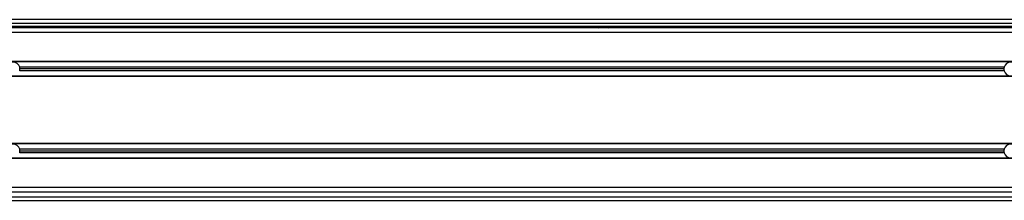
# Model space of a CAD drawing. Header units: millimetres. Extents: x 0 to 420, y 0 to 297.
# Tile 27 of 71: x 94.89 to 124.7, y 233.79 to 239.27. Entities that reach past the tile are written whole.
import ezdxf

# ---------------------------------------------------------------- set-up
doc = ezdxf.new("R2010")
doc.units = ezdxf.units.MM

msp = doc.modelspace()

# ---------------------------------------------------------------- linework, layer by layer
at = {"color": 7, "linetype": 'Continuous', "lineweight": 25}
for p, q in [((220.64587, 239.27439), (59.35413, 239.27439)), ((61.29273, 239.16361), (139.72306, 239.16361)), ((61.29273, 239.08053), (139.72306, 239.08053)), ((206.52176, 239.02514), (73.47824, 239.02514)), ((206.52176, 238.88667), (73.47824, 238.88667)), ((112.36414, 239.08053), (112.42569, 239.02514)), ((112.70263, 239.02514), (112.76417, 239.08053)), ((137.35842, 238.00876), (81.09418, 238.00876)), ((137.35445, 237.99491), (81.09418, 237.99491)), ((124.69533, 237.83428), (94.88674, 237.83428)), ((124.69533, 237.72351), (94.88674, 237.72351)), ((124.68781, 237.77889), (94.89426, 237.77889)), ((137.23086, 237.56288), (81.09418, 237.56288)), ((137.22692, 237.54903), (81.09418, 237.54903)), ((136.86824, 235.51627), (81.09418, 235.51627)), ((136.86681, 235.50242), (81.09418, 235.50242)), ((124.69533, 235.34179), (94.88674, 235.34179)), ((124.69533, 235.23102), (94.88674, 235.23102)), ((124.68781, 235.28641), (94.89426, 235.28641)), ((136.83355, 235.07039), (81.09418, 235.07039)), ((136.83304, 235.05654), (81.09418, 235.05654)), ((136.81999, 234.17863), (81.09418, 234.17863)), ((136.82739, 234.04016), (81.09418, 234.04016)), ((81.08612, 233.79091), (136.841, 233.79091)), ((81.09418, 233.90169), (136.8323, 233.90169))]:
    msp.add_line(p, q, dxfattribs=at)
for centre, start, end in [((94.68655, 237.77889), 15.46601, 164.53399), ((124.89552, 237.77889), 15.46601, 164.53399), ((94.68655, 237.77889), 0, 15.46601), ((94.68655, 237.77889), 344.53399, 0), ((124.89552, 237.77889), 164.53399, 180), ((124.89552, 237.77889), 180, 195.46601), ((124.89552, 237.77889), 195.46601, 344.53399), ((94.68655, 235.28641), 15.46601, 164.53399), ((94.68655, 235.28641), 0, 15.46601), ((94.68655, 235.28641), 344.53399, 0), ((124.89552, 235.28641), 164.53399, 180), ((124.89552, 235.28641), 180, 195.46601), ((124.89552, 235.28641), 15.46601, 164.53399), ((124.89552, 235.28641), 195.46601, 344.53399)]:
    msp.add_arc(centre, 0.20771, start, end, dxfattribs=at)

doc.saveas('drawing.dxf')
